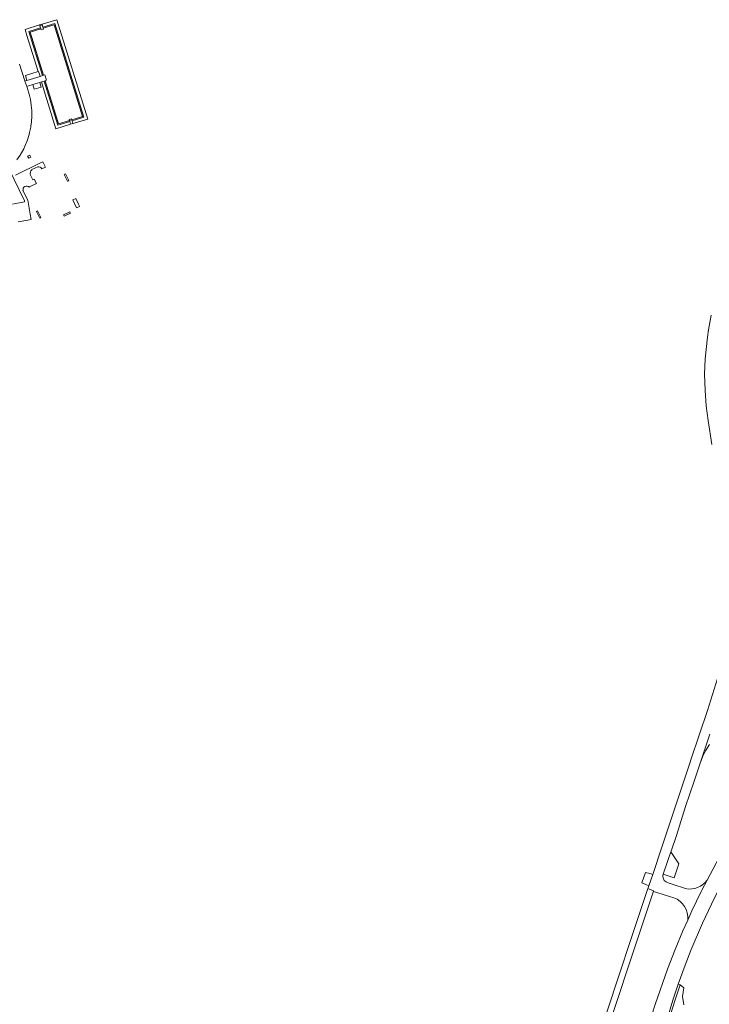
# Model space of a CAD drawing. Extents: x 148869 to 161638, y 453607 to 469810.
# Tile 95 of 256: x 152398 to 152737, y 461327 to 461811. Entities that reach past the tile are written whole.
import ezdxf

# ---------------------------------------------------------------- set-up
doc = ezdxf.new("R2010")
doc.units = 0
for name, color, linetype, lineweight in [('B-RO-OG-TERREIN_CULTUURSCHEIDING-GV', 251, 'CONTINUOUS', 18), ('B-RO-VH-VERHARDING_ASFALT-GV', 251, 'CONTINUOUS', 18), ('B-RO-VH-VERHARDING_GESLOTEN-GV', 251, 'CONTINUOUS', 18), ('B-RO-VH-VERHARDING_HALFVERHARDING-GV', 251, 'CONTINUOUS', 18), ('B-RO-VH-VERHARDING_OPEN-GV', 251, 'CONTINUOUS', 18), ('B-RO-VH-VERHARDING_STRAATBAKSTEEN-GV', 251, 'CONTINUOUS', 18)]:
    doc.layers.add(name, color=color, linetype=linetype, lineweight=lineweight)

msp = doc.modelspace()

# ---------------------------------------------------------------- linework, layer by layer
at = {"layer": 'B-RO-OG-TERREIN_CULTUURSCHEIDING-GV', "flags": 128}
for points in [[(152717.67, 461319.43), (152720.32, 461328.18), (152723.02, 461336.09), (152722.08, 461336.42), (152719.37, 461328.48), (152716.71, 461319.7)], [(152724.73, 461326.3), (152724.17, 461330.32), (152724.86, 461334.65), (152723.02, 461336.09), (152720.32, 461328.18), (152717.67, 461319.43)]]:
    msp.add_lwpolyline(points, dxfattribs=at)
at = {"layer": 'B-RO-VH-VERHARDING_ASFALT-GV', "flags": 128}
for points in [[(152738.18, 461665.39), (152736.92, 461658.22), (152736.49, 461654.66), (152735.22, 461644.02), (152734.94, 461636.4), (152735.28, 461628.35), (152735.81, 461620.82), (152736.73, 461613.6), (152738.62, 461601.93)], [(152742.24, 461489.44), (152736.35, 461471.09), (152728.23, 461446.74), (152727.84, 461445.54), (152723.53, 461432.39), (152717.46, 461414.19), (152713.3, 461401.9), (152710, 461391.84)], [(152790.62, 461472.45), (152786.54, 461468.21), (152782.56, 461463.55), (152779.16, 461459.23), (152775.26, 461453.81), (152771.44, 461447.37), (152767.96, 461440.93), (152763.05, 461431.75), (152755.99, 461421.68), (152749.67, 461411.59), (152745.53, 461404.62), (152740.61, 461395.93), (152736.24, 461387.62), (152733.61, 461382.63), (152733.3, 461381.98), (152728.69, 461372.43), (152726.71, 461367.94), (152724.36, 461362.58), (152720.52, 461353.41), (152716.71, 461343.82), (152710.76, 461326.48), (152709.32, 461321.77)], [(152714.43, 461389.68), (152714.72, 461390.51), (152715.02, 461391.43), (152718.38, 461401.43), (152718.5, 461401.79), (152721.12, 461409.59), (152725.63, 461423.72), (152729.89, 461436.2), (152732.6, 461444.54), (152732.86, 461445.19), (152737.6, 461459.42)], [(152737.6, 461459.42), (152732.86, 461445.19), (152734.17, 461448.49), (152735.52, 461451.26), (152737.41, 461454.34)], [(152716.71, 461319.7), (152719.37, 461328.48), (152722.08, 461336.42), (152725.4, 461345.73), (152728.41, 461353.43), (152733.94, 461366.35), (152739.81, 461378.95), (152745.19, 461389.16), (152750.39, 461398.79), (152755.39, 461407.64), (152762.48, 461418.92), (152772.71, 461432.56), (152786.23, 461450.04)], [(152710, 461391.84), (152709.54, 461390.41), (152707.58, 461384.79), (152707.23, 461383.74), (152707.16, 461383.54), (152709.97, 461382.29), (152709.9, 461382.06), (152711.56, 461381.54), (152717.74, 461379.59), (152719.94, 461378.9)], [(152725.64, 461383.4), (152719.56, 461385.39), (152717.16, 461386.18)], [(152726.71, 461367.94), (152728.69, 461372.43), (152733.3, 461381.98), (152733.61, 461382.63), (152736.24, 461387.62)], [(152681.86, 461297.67), (152687.3, 461314.07), (152702.67, 461360.49), (152709.85, 461382.08), (152709.9, 461382.06), (152709.97, 461382.29), (152707.16, 461383.54), (152699.79, 461361.35), (152691.99, 461337.98), (152684.29, 461314.63), (152679.16, 461298.97)]]:
    msp.add_lwpolyline(points, dxfattribs=at)
msp.add_lwpolyline([(152714.72, 461390.51), (152719.99, 461388.74), (152722.3, 461395.62), (152718.38, 461401.43), (152715.02, 461391.43)], close=True, dxfattribs=at)
at = {"layer": 'B-RO-VH-VERHARDING_ASFALT-GV'}
for points in [[(152717.16, 461386.18, -0.342631), (152714.43, 461389.68)], [(152736.24, 461387.62, -0.299396), (152725.64, 461383.4)], [(152719.94, 461378.9, -0.341929), (152726.71, 461367.94)]]:
    msp.add_lwpolyline(points, format="xyb", dxfattribs=at)
at = {"layer": 'B-RO-VH-VERHARDING_GESLOTEN-GV', "flags": 128}
msp.add_lwpolyline([(152427.91, 461718.98), (152427.88, 461719.05), (152427.41, 461720.06), (152426.08, 461722.88), (152424.58, 461722.15), (152426.44, 461718.33)], close=True, dxfattribs=at)
at = {"layer": 'B-RO-VH-VERHARDING_HALFVERHARDING-GV', "flags": 128}
for points in [[(152410.14, 461783.45), (152403.56, 461804.62), (152408.86, 461806.27), (152408.7, 461806.77), (152402.95, 461804.98), (152409.69, 461783.33)], [(152424.04, 461761.59), (152424.18, 461761.13), (152429.98, 461762.94), (152415.66, 461808.93), (152409.86, 461807.12), (152409.89, 461807.03), (152410.01, 461806.63), (152415.37, 461808.29), (152429.37, 461763.24)], [(152410.97, 461780.77), (152410.51, 461780.63), (152417.24, 461758.97), (152423.03, 461760.77), (152422.89, 461761.23), (152417.55, 461759.58)]]:
    msp.add_lwpolyline(points, close=True, dxfattribs=at)
at = {"layer": 'B-RO-VH-VERHARDING_OPEN-GV', "flags": 128}
for points in [[(152416.65, 461810.8), (152409.41, 461808.56), (152409.51, 461808.22), (152409.86, 461807.12), (152415.66, 461808.93), (152429.98, 461762.94), (152424.18, 461761.13), (152424.62, 461759.7), (152424.7, 461759.72), (152425.77, 461760.03), (152431.86, 461761.95)], [(152402.95, 461804.98), (152408.7, 461806.77), (152408.35, 461807.86), (152408.23, 461808.21), (152401.07, 461805.97), (152402.01, 461802.95), (152407.52, 461785.25), (152407.7, 461785.3), (152408.27, 461783.5), (152408.44, 461782.92), (152409.69, 461783.33)], [(152408.35, 461807.86), (152409.51, 461808.22), (152409.41, 461808.56), (152408.23, 461808.21)], [(152409.86, 461807.12), (152409.51, 461808.22), (152408.35, 461807.86), (152408.7, 461806.77), (152408.86, 461806.27), (152409.01, 461805.78), (152410.16, 461806.14), (152410.01, 461806.63), (152409.89, 461807.03)], [(152410.97, 461780.77), (152411.64, 461780.98), (152410.8, 461783.66), (152410.14, 461783.45), (152409.69, 461783.33), (152408.44, 461782.92), (152401.96, 461780.92), (152401.76, 461780.86), (152401.04, 461780.64), (152401.03, 461780.65), (152401.04, 461780.64), (152401.88, 461777.97), (152401.88, 461777.97), (152402.84, 461778.27), (152404.86, 461778.89), (152408.31, 461779.95), (152409.08, 461780.19), (152410.51, 461780.63)], [(152408.44, 461782.92), (152408.27, 461783.5), (152407.7, 461785.3), (152407.52, 461785.25), (152401.22, 461783.28), (152401.78, 461781.5), (152401.96, 461780.92)], [(152406.68, 461776.91), (152409.03, 461777.64), (152408.31, 461779.95), (152404.86, 461778.89), (152405.58, 461776.57)], [(152410.51, 461780.63), (152409.08, 461780.19), (152410.96, 461774.11), (152412.45, 461769.34), (152416.25, 461757.09), (152423.48, 461759.34), (152423.03, 461760.77), (152417.24, 461758.97)], [(152422.89, 461761.23), (152424.04, 461761.59), (152423.87, 461762.11), (152422.73, 461761.76)], [(152424.62, 461759.7), (152424.18, 461761.13), (152424.04, 461761.59), (152422.89, 461761.23), (152423.03, 461760.77), (152423.48, 461759.34)], [(152402.93, 461742.62), (152403.95, 461743.14), (152403.42, 461744.21), (152402.32, 461743.67), (152402.86, 461742.63)], [(152422.02, 461731.45), (152422.57, 461731.71), (152421.14, 461734.68), (152421.01, 461734.95), (152420.37, 461734.65), (152421.93, 461731.4)], [(152408.27, 461713.22), (152408.84, 461713.5), (152407.25, 461716.83), (152406.66, 461716.54)], [(152423.46, 461715.67), (152423.12, 461716.29), (152419.97, 461714.8), (152420.3, 461714.14)]]:
    msp.add_lwpolyline(points, close=True, dxfattribs=at)
for points in [[(152397.02, 461741.92), (152398.73, 461744.1), (152398.73, 461744.1), (152400.47, 461747.29), (152400.48, 461747.3), (152401.04, 461748.58), (152401.04, 461748.59), (152402.07, 461751.21), (152402.07, 461751.21), (152403.06, 461754.41), (152403.06, 461754.42), (152403.29, 461755.26), (152403.29, 461755.26), (152403.85, 461758.02), (152403.85, 461758.03), (152403.92, 461758.45), (152403.92, 461758.46), (152404.19, 461760.59), (152404.19, 461760.59), (152404.36, 461763.33), (152404.33, 461765.94), (152404.33, 461766.07), (152404.11, 461768.8), (152403.68, 461771.51), (152403.06, 461774.18), (152402.92, 461774.66), (152401.88, 461777.97), (152401.88, 461777.97), (152401.88, 461777.97), (152401.04, 461780.64), (152401.03, 461780.65), (152398.4, 461788.97)], [(152393.1, 461737.65), (152400.77, 461721.72), (152400.86, 461721.23), (152394.83, 461720.05)], [(152397.67, 461711.31), (152402.43, 461712.24), (152404.01, 461712.53), (152403.56, 461715.11), (152402.38, 461721.99), (152400.06, 461726.83), (152400.13, 461726.9), (152400.1, 461727.36), (152400.23, 461727.94), (152400.54, 461728.44), (152401.01, 461728.81), (152401.56, 461729), (152402.15, 461729), (152402.71, 461728.81), (152403.12, 461728.48), (152403.28, 461728.56), (152403.53, 461728.68), (152406.69, 461730.23), (152405.63, 461732.41), (152404.83, 461732.02), (152403.76, 461734.34), (152403.64, 461735.05), (152403.71, 461735.77), (152403.98, 461736.43), (152404.42, 461737), (152404.49, 461737.06), (152407.29, 461738.4), (152407.89, 461738.44), (152408.47, 461738.29), (152408.97, 461737.96), (152409.33, 461737.48), (152409.38, 461737.37), (152411.12, 461738.21), (152410.7, 461739.24), (152409.88, 461740.92), (152408.71, 461740.35), (152396.42, 461734.35)]]:
    msp.add_lwpolyline(points, dxfattribs=at)
at = {"layer": 'B-RO-VH-VERHARDING_STRAATBAKSTEEN-GV', "flags": 128}
msp.add_lwpolyline([(152704.24, 461386.22), (152706.09, 461385.44), (152707.58, 461384.79), (152709.54, 461390.41), (152708.14, 461390.87), (152705.91, 461391.29)], close=True, dxfattribs=at)

doc.saveas('drawing.dxf')
